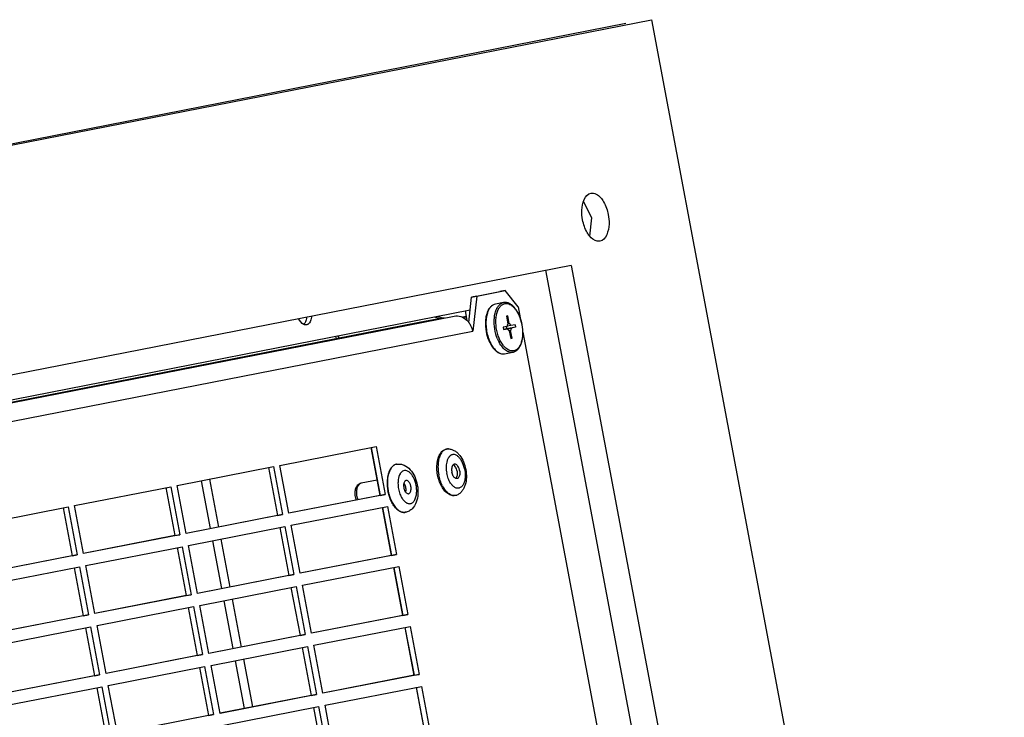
# Paper-space layout '45651_1_3' of a CAD drawing. Header units: millimetres. Extents: x -231 to 594, y 0 to 420.
# Tile 27 of 247: x -142 to -110, y 316 to 339. Entities that reach past the tile are written whole.
import ezdxf

# ---------------------------------------------------------------- set-up
doc = ezdxf.new("R2010")
doc.units = ezdxf.units.MM
doc.header["$LTSCALE"] = 32.67
doc.layers.get('0').update_dxf_attribs({"linetype": 'CONTINUOUS'})
doc.layers.add('02___PRT_ALL_AXES', color=7, linetype='CONTINUOUS')
doc.layers.add('02__ASM_ALL_AXES', color=7, linetype='CONTINUOUS')

psp = doc.layouts.new('45651_1_3')

# ---------------------------------------------------------------- linework, layer by layer
at = {"color": 7, "linetype": 'CONTINUOUS'}
for p, q in [((-169.226, 329.134), (-121.359, 338.511)), ((-121.359, 338.511), (-79.434, 115.458)), ((-123.31, 332.023), (-123.591, 332.553)), ((-123.38, 331.416), (-123.31, 332.023)), ((-123.99, 330.457), (-163.862, 322.646)), ((-123.99, 330.457), (-114.935, 282.28)), ((-127.087, 329.45), (-126.159, 329.632)), ((-126.159, 329.632), (-126.325, 329.601)), ((-125.732, 329.104), (-126.159, 329.632)), ((-127.087, 329.45), (-127.253, 329.42)), ((-127.087, 329.45), (-127.218, 328.304)), ((-126.475, 329.191), (-126.477, 329.19)), ((-126.475, 329.191), (-126.477, 329.19)), ((-126.205, 329.241), (-126.475, 329.191)), ((-126.207, 329.24), (-126.205, 329.241)), ((-127.469, 328.972), (-127.41, 328.659)), ((-125.732, 329.104), (-125.665, 328.746)), ((-128.973, 328.586), (-161.814, 322.153)), ((-161.809, 322.144), (-127.827, 328.801)), ((-128.159, 328.74), (-128.973, 328.586)), ((-128.368, 328.794), (-128.189, 328.734)), ((-127.433, 328.782), (-127.556, 328.759)), ((-127.481, 328.771), (-127.487, 328.721)), ((-126.068, 328.803), (-126.111, 328.795)), ((-126.111, 328.795), (-126.064, 328.543)), ((-126.021, 328.552), (-126.068, 328.803)), ((-126.064, 328.544), (-126.021, 328.552)), ((-125.832, 328.512), (-125.967, 328.485)), ((-125.832, 328.512), (-125.817, 328.43)), ((-161.514, 321.585), (-127.218, 328.304)), ((-126.09, 328.461), (-126.224, 328.435)), ((-126.224, 328.435), (-126.209, 328.354)), ((-126.21, 328.356), (-125.952, 328.404)), ((-126.104, 328.377), (-126.21, 328.357)), ((-126.075, 328.38), (-126.209, 328.354)), ((-126.075, 328.38), (-126.209, 328.355)), ((-126.118, 328.456), (-126.104, 328.377)), ((-125.817, 328.43), (-126.104, 328.377)), ((-125.967, 328.485), (-126.09, 328.463)), ((-125.977, 328.322), (-126.021, 328.314)), ((-126.021, 328.313), (-125.974, 328.062)), ((-125.93, 328.071), (-125.977, 328.322)), ((-125.817, 328.43), (-125.952, 328.404)), ((-125.577, 328.276), (-117.087, 283.11)), ((-131.679, 328.056), (-131.708, 328.139)), ((-125.974, 328.062), (-125.93, 328.071)), ((-125.974, 328.063), (-125.93, 328.071)), ((-126.509, 327.723), (-126.508, 327.722)), ((-126.509, 327.723), (-126.508, 327.722)), ((-126.175, 327.562), (-125.904, 327.612)), ((-126.175, 327.562), (-126.174, 327.562)), ((-125.904, 327.612), (-125.901, 327.613)), ((-133.536, 323.907), (-130.38, 324.526)), ((-130.554, 324.493), (-130.258, 322.921)), ((-130.38, 324.526), (-130.084, 322.953)), ((-136.902, 323.248), (-133.746, 323.866)), ((-133.746, 323.866), (-133.451, 322.294)), ((-133.24, 322.335), (-133.536, 323.907)), ((-136.114, 323.402), (-135.819, 321.832)), ((-135.843, 323.455), (-135.548, 321.885)), ((-140.269, 322.588), (-137.113, 323.207)), ((-137.113, 323.207), (-136.817, 321.634)), ((-136.607, 321.675), (-136.902, 323.248)), ((-129.99, 323.076), (-129.989, 323.074)), ((-130.084, 322.953), (-133.24, 322.335)), ((-130.25, 322.922), (-130.084, 322.953)), ((-143.635, 321.929), (-140.479, 322.547)), ((-140.479, 322.547), (-140.184, 320.975)), ((-139.973, 321.016), (-140.269, 322.588)), ((-133.167, 321.942), (-130.011, 322.56)), ((-130.184, 322.528), (-129.889, 320.955)), ((-130.011, 322.56), (-129.715, 320.988)), ((-133.451, 322.294), (-136.607, 321.675)), ((-133.617, 322.263), (-133.451, 322.294)), ((-136.533, 321.282), (-133.377, 321.901)), ((-133.377, 321.901), (-133.081, 320.328)), ((-132.871, 320.369), (-133.167, 321.942)), ((-136.817, 321.634), (-139.973, 321.016)), ((-136.983, 321.604), (-136.817, 321.634)), ((-135.744, 321.437), (-135.449, 319.866)), ((-135.473, 321.49), (-135.178, 319.919)), ((-139.9, 320.623), (-136.743, 321.241)), ((-136.743, 321.241), (-136.448, 319.669)), ((-136.237, 319.71), (-136.533, 321.282)), ((-140.184, 320.975), (-143.34, 320.356)), ((-140.35, 320.944), (-140.184, 320.975)), ((-129.715, 320.988), (-132.871, 320.369)), ((-129.881, 320.957), (-129.715, 320.988)), ((-143.266, 319.963), (-140.11, 320.582)), ((-140.11, 320.582), (-139.814, 319.009)), ((-139.604, 319.05), (-139.9, 320.623)), ((-132.797, 319.976), (-129.641, 320.594)), ((-129.815, 320.562), (-129.519, 318.99)), ((-129.641, 320.594), (-129.346, 319.022)), ((-133.081, 320.328), (-136.237, 319.71)), ((-133.247, 320.297), (-133.081, 320.328)), ((-136.164, 319.317), (-133.008, 319.935)), ((-133.008, 319.935), (-132.712, 318.363)), ((-132.502, 318.404), (-132.797, 319.976)), ((-136.448, 319.669), (-139.604, 319.05)), ((-136.614, 319.638), (-136.448, 319.669)), ((-135.375, 319.471), (-135.08, 317.901)), ((-135.104, 319.524), (-134.809, 317.954)), ((-139.53, 318.657), (-136.374, 319.276)), ((-136.374, 319.276), (-136.078, 317.703)), ((-135.868, 317.744), (-136.164, 319.317)), ((-139.814, 319.009), (-142.97, 318.391)), ((-139.98, 318.978), (-139.814, 319.009)), ((-129.346, 319.022), (-132.502, 318.404)), ((-129.512, 318.991), (-129.346, 319.022)), ((-142.897, 317.998), (-139.74, 318.616)), ((-139.74, 318.616), (-139.445, 317.044)), ((-139.234, 317.085), (-139.53, 318.657)), ((-132.428, 318.011), (-129.272, 318.629)), ((-129.446, 318.597), (-129.15, 317.024)), ((-129.272, 318.629), (-128.976, 317.056)), ((-132.712, 318.363), (-135.868, 317.744)), ((-132.878, 318.332), (-132.712, 318.363)), ((-135.794, 317.351), (-132.638, 317.969)), ((-132.638, 317.969), (-132.343, 316.397)), ((-132.132, 316.438), (-132.428, 318.011)), ((-136.078, 317.703), (-139.234, 317.085)), ((-136.244, 317.672), (-136.078, 317.703)), ((-134.735, 317.559), (-134.439, 315.988)), ((-139.161, 316.692), (-136.005, 317.31)), ((-136.005, 317.31), (-135.709, 315.738)), ((-135.499, 315.779), (-135.794, 317.351)), ((-135.005, 317.506), (-134.71, 315.935)), ((-139.445, 317.044), (-142.601, 316.425)), ((-139.611, 317.013), (-139.445, 317.044)), ((-128.976, 317.056), (-132.132, 316.438)), ((-129.142, 317.026), (-128.976, 317.056)), ((-142.527, 316.032), (-139.371, 316.65)), ((-139.371, 316.65), (-139.075, 315.078)), ((-138.865, 315.119), (-139.161, 316.692)), ((-132.058, 316.045), (-128.902, 316.663)), ((-129.076, 316.631), (-128.781, 315.059)), ((-128.902, 316.663), (-128.607, 315.091)), ((-132.343, 316.397), (-135.499, 315.779)), ((-132.509, 316.366), (-132.343, 316.397)), ((-135.425, 315.386), (-132.269, 316.004)), ((-132.269, 316.004), (-131.973, 314.431)), ((-131.763, 314.473), (-132.058, 316.045)), ((-135.709, 315.738), (-138.865, 315.119)), ((-135.875, 315.707), (-135.709, 315.738))]:
    psp.add_line(p, q, dxfattribs=at)
at = {"color": 3, "linetype": 'CONTINUOUS'}
for p, q in [((-120.449, 307.048), (-124.821, 330.304)), ((-127.253, 329.42), (-126.325, 329.601)), ((-127.348, 328.588), (-127.253, 329.42)), ((-161.857, 322.233), (-127.303, 329.002)), ((-128.473, 328.773), (-128.296, 328.714)), ((-131.595, 328.073), (-131.624, 328.156)), ((-130.546, 324.495), (-130.25, 322.922)), ((-133.912, 323.835), (-133.617, 322.263)), ((-137.279, 323.176), (-136.983, 321.604)), ((-130.25, 322.922), (-133.241, 322.337)), ((-140.645, 322.516), (-140.35, 320.944)), ((-130.177, 322.529), (-129.881, 320.957)), ((-133.617, 322.263), (-136.607, 321.677)), ((-133.543, 321.87), (-133.247, 320.297)), ((-136.983, 321.604), (-139.974, 321.018)), ((-136.909, 321.21), (-136.614, 319.638)), ((-140.35, 320.944), (-143.34, 320.358)), ((-129.881, 320.957), (-132.871, 320.371)), ((-140.276, 320.551), (-139.98, 318.978)), ((-129.807, 320.564), (-129.512, 318.991)), ((-133.247, 320.297), (-136.238, 319.712)), ((-133.174, 319.904), (-132.878, 318.332)), ((-136.614, 319.638), (-139.604, 319.052)), ((-136.54, 319.245), (-136.244, 317.672)), ((-139.98, 318.978), (-142.971, 318.393)), ((-129.512, 318.991), (-132.502, 318.406)), ((-139.906, 318.585), (-139.611, 317.013)), ((-129.438, 318.598), (-129.142, 317.026)), ((-132.878, 318.332), (-135.868, 317.746)), ((-132.804, 317.939), (-132.509, 316.366)), ((-136.244, 317.672), (-139.235, 317.087)), ((-136.171, 317.279), (-135.875, 315.707)), ((-139.611, 317.013), (-142.601, 316.427)), ((-129.142, 317.026), (-132.132, 316.44)), ((-139.537, 316.62), (-139.241, 315.047)), ((-129.068, 316.633), (-128.773, 315.06)), ((-132.509, 316.366), (-135.499, 315.781)), ((-132.435, 315.973), (-132.139, 314.401)), ((-135.875, 315.707), (-138.865, 315.121))]:
    psp.add_line(p, q, dxfattribs=at)
at = {"color": 7, "linetype": 'CONTINUOUS'}
for centre, radius, start, end in [((-126.058, 328.66), 0.734, 159.3958, 160.0116), ((-127.832, 328.222), 0.612, 37.1662, 46.0864), ((-127.871, 328.193), 0.661, 25.9085, 37.1411), ((-125.323, 328.624), 1.193, 173.4959, 175.913), ((-125.361, 328.625), 1.099, 173.406, 173.5223), ((-127.911, 328.174), 0.706, 10.6375, 25.8789), ((-125.885, 328.461), 0.205, 179.5416, 179.9302), ((-125.51, 328.494), 1.282, 202.8977, 203.1761), ((-125.218, 328.542), 1.284, 202.5315, 204.9759), ((-125.307, 328.5), 1.185, 204.9577, 207.8678), ((-125.353, 328.476), 1.134, 207.8783, 208.339), ((-125.343, 328.486), 1.091, 207.5586, 207.8835), ((-129.671, 323.711), 0.236, 106.6599, 111.7961), ((-129.672, 323.715), 0.231, 102.5587, 106.65), ((-129.672, 323.716), 0.23, 100.4698, 102.5549), ((-129.056, 323.356), 0.609, 164.7233, 167.8881), ((-130.857, 323.206), 0.117, 100.5273, 112.5084), ((-128.647, 323.326), 1.021, 190.3783, 190.6452), ((-129.022, 323.15), 0.604, 212.9894, 216.7206), ((-129.465, 322.6), 0.234, 270.4644, 274.7582), ((-129.465, 322.597), 0.231, 274.764, 278.3776), ((-129.465, 322.596), 0.23, 278.3802, 280.4692)]:
    psp.add_arc(centre, radius, start, end, dxfattribs=at)
for points, knots in [([(-126.477, 329.19), (-126.507, 329.185), (-126.565, 329.162), (-126.64, 329.102), (-126.701, 329.019), (-126.732, 328.954), (-126.745, 328.919)], [0, 0, 0, 0, 0.225006, 0.461181, 0.717611, 1, 1, 1, 1]), ([(-126.477, 329.19), (-126.504, 329.185), (-126.559, 329.164), (-126.629, 329.105), (-126.688, 329.022), (-126.718, 328.957), (-126.73, 328.921)], [0, 0, 0, 0, 0.214709, 0.44645, 0.706579, 1, 1, 1, 1]), ([(-126.459, 328.975), (-126.447, 329.01), (-126.418, 329.074), (-126.359, 329.156), (-126.289, 329.214), (-126.234, 329.235), (-126.207, 329.24)], [0, 0, 0, 0, 0.293045, 0.553039, 0.784931, 1, 1, 1, 1]), ([(-126.435, 328.851), (-126.425, 328.897), (-126.4, 328.983), (-126.34, 329.093), (-126.262, 329.172), (-126.198, 329.2), (-126.166, 329.206)], [0, 0, 0, 0, 0.302826, 0.566924, 0.794987, 1, 1, 1, 1]), ([(-125.901, 327.613), (-125.87, 327.619), (-125.807, 327.644), (-125.727, 327.713), (-125.664, 327.807), (-125.617, 327.923), (-125.586, 328.056), (-125.568, 328.255), (-125.59, 328.515), (-125.663, 328.765), (-125.752, 328.944), (-125.828, 329.056), (-125.914, 329.147), (-126.007, 329.211), (-126.106, 329.246), (-126.173, 329.246), (-126.205, 329.241)], [0, 0, 0, 0, 0.046741, 0.096163, 0.150376, 0.21055, 0.276768, 0.348222, 0.500485, 0.652625, 0.723936, 0.789975, 0.849959, 0.904, 0.953304, 1, 1, 1, 1]), ([(-126.166, 329.206), (-126.139, 329.212), (-126.079, 329.212), (-125.991, 329.181), (-125.906, 329.121), (-125.825, 329.036), (-125.753, 328.928), (-125.667, 328.756), (-125.597, 328.516), (-125.575, 328.265), (-125.592, 328.073), (-125.621, 327.946), (-125.664, 327.837), (-125.722, 327.749), (-125.792, 327.687), (-125.848, 327.664), (-125.875, 327.659)], [0, 0, 0, 0, 0.04311, 0.089864, 0.142794, 0.20289, 0.269915, 0.342783, 0.498909, 0.655287, 0.728452, 0.795855, 0.856374, 0.909711, 0.956773, 1, 1, 1, 1]), ([(-127.827, 328.801), (-127.755, 328.815), (-127.596, 328.802), (-127.464, 328.717), (-127.407, 328.663)], [0, 0, 0, 0, 0.484908, 1, 1, 1, 1]), ([(-126.748, 328.911), (-126.764, 328.865), (-126.79, 328.765), (-126.801, 328.662), (-126.803, 328.608)], [0, 0, 0, 0, 0.478331, 1, 1, 1, 1]), ([(-126.76, 328.817), (-126.774, 328.754), (-126.79, 328.619), (-126.782, 328.411), (-126.745, 328.201), (-126.701, 328.065), (-126.674, 328)], [0, 0, 0, 0, 0.234091, 0.486691, 0.746173, 1, 1, 1, 1]), ([(-126.73, 328.921), (-126.733, 328.913), (-126.745, 328.879), (-126.754, 328.844), (-126.76, 328.817)], [0, 0, 0, 0, 0.24207, 1, 1, 1, 1]), ([(-126.508, 328.759), (-126.506, 328.779), (-126.496, 328.852), (-126.478, 328.924), (-126.459, 328.975)], [0, 0, 0, 0, 0.264063, 1, 1, 1, 1]), ([(-126.452, 328.751), (-126.451, 328.759), (-126.447, 328.793), (-126.441, 328.826), (-126.435, 328.851)], [0, 0, 0, 0, 0.255775, 1, 1, 1, 1]), ([(-126.803, 328.608), (-126.807, 328.504), (-126.79, 328.294), (-126.732, 328.092), (-126.691, 327.995)], [0, 0, 0, 0, 0.499717, 1, 1, 1, 1]), ([(-126.404, 328.05), (-126.447, 328.154), (-126.508, 328.372), (-126.521, 328.598), (-126.513, 328.709)], [0, 0, 0, 0, 0.502671, 1, 1, 1, 1]), ([(-126.353, 328.074), (-126.398, 328.181), (-126.457, 328.405), (-126.465, 328.636), (-126.452, 328.749)], [0, 0, 0, 0, 0.50548, 1, 1, 1, 1]), ([(-126.088, 328.487), (-126.089, 328.485), (-126.09, 328.477), (-126.09, 328.469), (-126.09, 328.463)], [0, 0, 0, 0, 0.243443, 1, 1, 1, 1]), ([(-126.064, 328.543), (-126.071, 328.537), (-126.082, 328.519), (-126.087, 328.498), (-126.088, 328.487)], [0, 0, 0, 0, 0.449633, 1, 1, 1, 1]), ([(-125.967, 328.485), (-125.973, 328.501), (-125.986, 328.527), (-126.009, 328.547), (-126.021, 328.552)], [0, 0, 0, 0, 0.560882, 1, 1, 1, 1]), ([(-126.075, 328.38), (-126.069, 328.365), (-126.055, 328.339), (-126.033, 328.318), (-126.021, 328.313)], [0, 0, 0, 0, 0.560882, 1, 1, 1, 1]), ([(-125.977, 328.322), (-125.971, 328.328), (-125.96, 328.347), (-125.955, 328.367), (-125.953, 328.378)], [0, 0, 0, 0, 0.449633, 1, 1, 1, 1]), ([(-125.953, 328.378), (-125.953, 328.38), (-125.952, 328.389), (-125.952, 328.398), (-125.952, 328.404)], [0, 0, 0, 0, 0.243163, 1, 1, 1, 1]), ([(-126.689, 327.99), (-126.685, 327.981), (-126.67, 327.948), (-126.654, 327.916), (-126.641, 327.892)], [0, 0, 0, 0, 0.254182, 1, 1, 1, 1]), ([(-126.674, 328), (-126.67, 327.991), (-126.655, 327.956), (-126.638, 327.921), (-126.625, 327.896)], [0, 0, 0, 0, 0.254494, 1, 1, 1, 1]), ([(-126.641, 327.892), (-126.633, 327.876), (-126.598, 327.815), (-126.557, 327.758), (-126.523, 327.72)], [0, 0, 0, 0, 0.262519, 1, 1, 1, 1]), ([(-126.625, 327.896), (-126.616, 327.88), (-126.582, 327.819), (-126.542, 327.762), (-126.509, 327.723)], [0, 0, 0, 0, 0.263355, 1, 1, 1, 1]), ([(-126.31, 327.981), (-126.314, 327.988), (-126.329, 328.019), (-126.343, 328.05), (-126.353, 328.074)], [0, 0, 0, 0, 0.245677, 1, 1, 1, 1]), ([(-126.106, 327.656), (-126.155, 327.686), (-126.249, 327.772), (-126.319, 327.878), (-126.351, 327.938)], [0, 0, 0, 0, 0.457714, 1, 1, 1, 1]), ([(-126.134, 327.748), (-126.168, 327.777), (-126.232, 327.849), (-126.283, 327.931), (-126.307, 327.975)], [0, 0, 0, 0, 0.47017, 1, 1, 1, 1]), ([(-126.523, 327.72), (-126.518, 327.714), (-126.496, 327.69), (-126.472, 327.668), (-126.454, 327.652)], [0, 0, 0, 0, 0.257872, 1, 1, 1, 1]), ([(-126.508, 327.722), (-126.493, 327.704), (-126.435, 327.643), (-126.364, 327.594), (-126.306, 327.574)], [0, 0, 0, 0, 0.279069, 1, 1, 1, 1]), ([(-126.454, 327.652), (-126.443, 327.643), (-126.399, 327.61), (-126.349, 327.584), (-126.311, 327.572)], [0, 0, 0, 0, 0.264825, 1, 1, 1, 1]), ([(-126.311, 327.572), (-126.289, 327.565), (-126.243, 327.556), (-126.196, 327.558), (-126.174, 327.562)], [0, 0, 0, 0, 0.507009, 1, 1, 1, 1]), ([(-126.306, 327.574), (-126.285, 327.566), (-126.241, 327.557), (-126.196, 327.558), (-126.175, 327.562)], [0, 0, 0, 0, 0.512289, 1, 1, 1, 1]), ([(-125.875, 327.659), (-125.896, 327.655), (-125.94, 327.653), (-126.007, 327.667), (-126.073, 327.699), (-126.114, 327.73), (-126.134, 327.748)], [0, 0, 0, 0, 0.224524, 0.460398, 0.716981, 1, 1, 1, 1]), ([(-125.904, 327.612), (-125.937, 327.606), (-126.009, 327.609), (-126.074, 327.637), (-126.106, 327.656)], [0, 0, 0, 0, 0.474488, 1, 1, 1, 1]), ([(-129.758, 323.93), (-129.791, 323.917), (-129.875, 323.858), (-129.966, 323.7), (-129.997, 323.561), (-130.006, 323.483)], [0, 0, 0, 0, 0.200038, 0.558078, 1, 1, 1, 1]), ([(-129.714, 323.943), (-129.673, 323.95), (-129.588, 323.953), (-129.425, 323.907), (-129.249, 323.769), (-129.107, 323.535), (-129.051, 323.354), (-129.034, 323.259)], [0, 0, 0, 0, 0.118005, 0.235537, 0.472114, 0.726745, 1, 1, 1, 1]), ([(-129.581, 323.653), (-129.588, 323.644), (-129.615, 323.601), (-129.633, 323.554), (-129.643, 323.517)], [0, 0, 0, 0, 0.228986, 1, 1, 1, 1]), ([(-129.072, 323.251), (-129.088, 323.339), (-129.129, 323.466), (-129.216, 323.607), (-129.288, 323.684), (-129.367, 323.731), (-129.449, 323.743), (-129.526, 323.715), (-129.564, 323.676), (-129.581, 323.653)], [0, 0, 0, 0, 0.328763, 0.475301, 0.603023, 0.711274, 0.805346, 0.897176, 1, 1, 1, 1]), ([(-130.006, 323.483), (-130.01, 323.45), (-130.02, 323.315), (-130.009, 323.178), (-129.99, 323.076)], [0, 0, 0, 0, 0.239666, 1, 1, 1, 1]), ([(-129.651, 323.484), (-129.663, 323.43), (-129.673, 323.315), (-129.662, 323.201), (-129.651, 323.142)], [0, 0, 0, 0, 0.480471, 1, 1, 1, 1]), ([(-129.401, 323.411), (-129.409, 323.409), (-129.424, 323.403), (-129.448, 323.382), (-129.469, 323.346), (-129.487, 323.273), (-129.484, 323.212), (-129.477, 323.172)], [0, 0, 0, 0, 0.08644, 0.180423, 0.345171, 0.542014, 1, 1, 1, 1]), ([(-129.411, 323.186), (-129.414, 323.2), (-129.426, 323.251), (-129.448, 323.3), (-129.472, 323.33)], [0, 0, 0, 0, 0.267554, 1, 1, 1, 1]), ([(-129.245, 323.217), (-129.248, 323.231), (-129.255, 323.258), (-129.271, 323.303), (-129.294, 323.348), (-129.326, 323.386), (-129.363, 323.41), (-129.389, 323.413), (-129.401, 323.411)], [0, 0, 0, 0, 0.1589, 0.313515, 0.528361, 0.714434, 0.868622, 1, 1, 1, 1]), ([(-131.062, 322.878), (-131.071, 322.926), (-131.078, 323.021), (-131.056, 323.157), (-131.002, 323.253), (-130.936, 323.303), (-130.898, 323.317), (-130.878, 323.321)], [0, 0, 0, 0, 0.279283, 0.537544, 0.771669, 0.885858, 1, 1, 1, 1]), ([(-130.902, 323.314), (-130.96, 323.29), (-131.006, 323.199), (-131.025, 323.096), (-131.031, 323.004), (-131.025, 322.933), (-131.016, 322.886)], [0, 0, 0, 0, 0.408199, 0.544362, 0.690525, 1, 1, 1, 1]), ([(-129.989, 323.074), (-129.983, 323.04), (-129.954, 322.909), (-129.907, 322.782), (-129.861, 322.694)], [0, 0, 0, 0, 0.258064, 1, 1, 1, 1]), ([(-129.65, 323.138), (-129.639, 323.08), (-129.609, 322.97), (-129.559, 322.866), (-129.529, 322.821)], [0, 0, 0, 0, 0.519453, 1, 1, 1, 1]), ([(-129.506, 322.788), (-129.482, 322.755), (-129.43, 322.699), (-129.348, 322.655), (-129.284, 322.649), (-129.223, 322.66), (-129.152, 322.711), (-129.094, 322.811), (-129.059, 322.941), (-129.05, 323.092), (-129.062, 323.198), (-129.072, 323.251)], [0, 0, 0, 0, 0.127282, 0.231988, 0.278695, 0.324155, 0.420258, 0.535799, 0.6745, 0.832096, 1, 1, 1, 1]), ([(-129.477, 323.172), (-129.474, 323.158), (-129.467, 323.13), (-129.451, 323.086), (-129.428, 323.041), (-129.396, 323.003), (-129.359, 322.979), (-129.333, 322.976), (-129.321, 322.978)], [0, 0, 0, 0, 0.1589, 0.313515, 0.528361, 0.714434, 0.868622, 1, 1, 1, 1]), ([(-129.034, 323.259), (-129.016, 323.163), (-129.002, 322.973), (-129.05, 322.701), (-129.164, 322.507), (-129.301, 322.405), (-129.382, 322.377), (-129.423, 322.369)], [0, 0, 0, 0, 0.273316, 0.528136, 0.76464, 0.88208, 1, 1, 1, 1]), ([(-129.416, 323.029), (-129.412, 323.04), (-129.401, 323.092), (-129.404, 323.146), (-129.411, 323.186)], [0, 0, 0, 0, 0.228113, 1, 1, 1, 1]), ([(-129.321, 322.978), (-129.313, 322.979), (-129.298, 322.986), (-129.274, 323.006), (-129.253, 323.043), (-129.235, 323.115), (-129.238, 323.176), (-129.245, 323.217)], [0, 0, 0, 0, 0.08644, 0.180423, 0.345171, 0.542014, 1, 1, 1, 1]), ([(-131.031, 322.769), (-131.034, 322.778), (-131.047, 322.813), (-131.056, 322.85), (-131.062, 322.878)], [0, 0, 0, 0, 0.247172, 1, 1, 1, 1]), ([(-131.016, 322.886), (-131.014, 322.877), (-131.007, 322.84), (-130.996, 322.804), (-130.987, 322.778)], [0, 0, 0, 0, 0.25236, 1, 1, 1, 1]), ([(-129.861, 322.694), (-129.835, 322.646), (-129.781, 322.558), (-129.683, 322.452), (-129.577, 322.383), (-129.499, 322.365), (-129.464, 322.365)], [0, 0, 0, 0, 0.303998, 0.57148, 0.800762, 1, 1, 1, 1])]:
    psp.add_open_spline(points, degree=3, knots=knots, dxfattribs=at)
at = {"layer": '02___PRT_ALL_AXES', "color": 7, "linetype": 'CONTINUOUS'}
for p, q in [((-129.714, 323.943), (-129.722, 323.941)), ((-130.352, 323.418), (-130.878, 323.321)), ((-129.998, 323.075), (-129.998, 323.072)), ((-129.423, 322.369), (-129.432, 322.368))]:
    psp.add_line(p, q, dxfattribs=at)
for centre, radius, start, end in [((-128.024, 324.219), 0.229, 87.6045, 96.3184), ((-127.373, 323.86), 1.019, 171.6168, 172.4444), ((-127.314, 323.876), 1.042, 171.1914, 173.1153), ((-127.554, 323.899), 0.527, 160.5602, 162.7321), ((-127.533, 323.892), 0.549, 162.7181, 162.8602), ((-127.407, 323.679), 0.643, 213.3555, 213.6393), ((-127.346, 323.711), 1.019, 208.4967, 209.3558), ((-127.285, 323.718), 1.042, 207.8231, 209.7839), ((-127.381, 323.662), 0.931, 209.719, 214.1039), ((-127.483, 323.624), 0.549, 218.0924, 218.2318), ((-127.825, 323.144), 0.229, 285.603, 293.3286)]:
    psp.add_arc(centre, radius, start, end, dxfattribs=at)
for points, knots in [([(-123.618, 331.957), (-123.637, 332.058), (-123.67, 332.351), (-123.551, 332.787), (-123.342, 332.826)], [0, 0, 0, 0, 0.327122, 1, 1, 1, 1]), ([(-123.342, 332.826), (-123.285, 332.836), (-123.101, 332.793), (-122.891, 332.522), (-122.804, 332.268), (-122.776, 332.122)], [0, 0, 0, 0, 0.179229, 0.539121, 1, 1, 1, 1]), ([(-122.776, 332.122), (-122.757, 332.02), (-122.724, 331.727), (-122.843, 331.291), (-123.052, 331.252)], [0, 0, 0, 0, 0.327122, 1, 1, 1, 1]), ([(-123.39, 331.425), (-123.418, 331.459), (-123.527, 331.62), (-123.59, 331.809), (-123.618, 331.957)], [0, 0, 0, 0, 0.226889, 1, 1, 1, 1]), ([(-123.052, 331.252), (-123.079, 331.247), (-123.213, 331.248), (-123.326, 331.345), (-123.39, 331.425)], [0, 0, 0, 0, 0.215629, 1, 1, 1, 1]), ([(-132.701, 328.607), (-132.708, 328.592), (-132.722, 328.563), (-132.742, 328.538), (-132.752, 328.527)], [0, 0, 0, 0, 0.525441, 1, 1, 1, 1]), ([(-128.382, 324.008), (-128.373, 324.069), (-128.352, 324.157), (-128.304, 324.262), (-128.26, 324.328), (-128.209, 324.382), (-128.149, 324.422), (-128.083, 324.445), (-128.037, 324.449), (-128.014, 324.448)], [0, 0, 0, 0, 0.293454, 0.426729, 0.551335, 0.668713, 0.781001, 0.89065, 1, 1, 1, 1]), ([(-128.049, 324.447), (-128.079, 324.444), (-128.141, 324.423), (-128.219, 324.356), (-128.281, 324.26), (-128.309, 324.183), (-128.321, 324.142)], [0, 0, 0, 0, 0.209653, 0.43778, 0.699513, 1, 1, 1, 1]), ([(-128.014, 324.448), (-127.978, 324.447), (-127.906, 324.433), (-127.806, 324.386), (-127.717, 324.318), (-127.612, 324.202), (-127.511, 324.02), (-127.463, 323.858), (-127.448, 323.773)], [0, 0, 0, 0, 0.115106, 0.230381, 0.347402, 0.468285, 0.725615, 1, 1, 1, 1]), ([(-128.37, 323.595), (-128.382, 323.662), (-128.397, 323.795), (-128.392, 323.929), (-128.384, 323.994)], [0, 0, 0, 0, 0.512031, 1, 1, 1, 1]), ([(-128.348, 324.001), (-128.356, 323.936), (-128.36, 323.802), (-128.345, 323.669), (-128.332, 323.601)], [0, 0, 0, 0, 0.487535, 1, 1, 1, 1]), ([(-128.321, 324.142), (-128.323, 324.133), (-128.332, 324.098), (-128.339, 324.062), (-128.344, 324.035)], [0, 0, 0, 0, 0.242721, 1, 1, 1, 1]), ([(-128.07, 324.01), (-128.082, 323.954), (-128.094, 323.833), (-128.082, 323.713), (-128.07, 323.651)], [0, 0, 0, 0, 0.479652, 1, 1, 1, 1]), ([(-128.058, 324.054), (-128.059, 324.051), (-128.063, 324.036), (-128.067, 324.021), (-128.07, 324.01)], [0, 0, 0, 0, 0.245244, 1, 1, 1, 1]), ([(-127.989, 324.19), (-127.995, 324.182), (-128.021, 324.147), (-128.04, 324.106), (-128.051, 324.075)], [0, 0, 0, 0, 0.230607, 1, 1, 1, 1]), ([(-127.481, 323.766), (-127.49, 323.812), (-127.512, 323.899), (-127.561, 324.02), (-127.614, 324.108), (-127.663, 324.166), (-127.71, 324.211), (-127.772, 324.251), (-127.841, 324.266), (-127.892, 324.258), (-127.94, 324.238), (-127.971, 324.211), (-127.989, 324.19)], [0, 0, 0, 0, 0.167954, 0.328507, 0.475362, 0.542268, 0.604354, 0.714052, 0.808981, 0.854361, 0.90039, 1, 1, 1, 1]), ([(-129.722, 323.941), (-129.76, 323.934), (-129.837, 323.898), (-129.924, 323.794), (-129.986, 323.65), (-130.008, 323.54), (-130.015, 323.481)], [0, 0, 0, 0, 0.197361, 0.423026, 0.690739, 1, 1, 1, 1]), ([(-127.945, 323.325), (-127.975, 323.372), (-128.027, 323.478), (-128.059, 323.591), (-128.07, 323.651)], [0, 0, 0, 0, 0.480096, 1, 1, 1, 1]), ([(-127.481, 323.766), (-127.471, 323.713), (-127.459, 323.607), (-127.468, 323.455), (-127.497, 323.34), (-127.534, 323.265), (-127.567, 323.221), (-127.604, 323.187), (-127.645, 323.164), (-127.69, 323.154), (-127.736, 323.157), (-127.783, 323.172), (-127.848, 323.209), (-127.89, 323.252), (-127.915, 323.284)], [0, 0, 0, 0, 0.167877, 0.325718, 0.465092, 0.526429, 0.582068, 0.63269, 0.679694, 0.725159, 0.771502, 0.820945, 0.875089, 1, 1, 1, 1]), ([(-127.819, 323.945), (-127.828, 323.943), (-127.845, 323.937), (-127.871, 323.914), (-127.893, 323.874), (-127.908, 323.817), (-127.911, 323.752), (-127.906, 323.707), (-127.902, 323.684)], [0, 0, 0, 0, 0.086297, 0.180124, 0.344605, 0.541118, 0.763516, 1, 1, 1, 1]), ([(-127.732, 323.473), (-127.74, 323.471), (-127.759, 323.471), (-127.791, 323.483), (-127.826, 323.512), (-127.859, 323.559), (-127.886, 323.618), (-127.898, 323.661), (-127.902, 323.684)], [0, 0, 0, 0, 0.086455, 0.180356, 0.344741, 0.541027, 0.763293, 1, 1, 1, 1]), ([(-127.732, 323.718), (-127.737, 323.742), (-127.749, 323.788), (-127.778, 323.848), (-127.813, 323.896), (-127.843, 323.918), (-127.858, 323.924)], [0, 0, 0, 0, 0.292438, 0.565331, 0.803404, 1, 1, 1, 1]), ([(-127.649, 323.734), (-127.652, 323.749), (-127.66, 323.779), (-127.677, 323.828), (-127.703, 323.876), (-127.738, 323.918), (-127.777, 323.944), (-127.807, 323.947), (-127.819, 323.945)], [0, 0, 0, 0, 0.158945, 0.313496, 0.528369, 0.714435, 0.868623, 1, 1, 1, 1]), ([(-127.732, 323.718), (-127.728, 323.694), (-127.723, 323.647), (-127.727, 323.579), (-127.744, 323.521), (-127.764, 323.49), (-127.776, 323.478)], [0, 0, 0, 0, 0.292114, 0.565122, 0.803402, 1, 1, 1, 1]), ([(-127.448, 323.773), (-127.431, 323.688), (-127.417, 323.518), (-127.446, 323.31), (-127.502, 323.163), (-127.561, 323.066), (-127.638, 322.986), (-127.701, 322.947), (-127.734, 322.933)], [0, 0, 0, 0, 0.274404, 0.531921, 0.652829, 0.769806, 0.884989, 1, 1, 1, 1]), ([(-127.649, 323.734), (-127.647, 323.718), (-127.642, 323.687), (-127.641, 323.635), (-127.647, 323.58), (-127.665, 323.528), (-127.693, 323.489), (-127.719, 323.475), (-127.732, 323.473)], [0, 0, 0, 0, 0.158749, 0.313294, 0.528361, 0.714636, 0.868841, 1, 1, 1, 1]), ([(-130.015, 323.481), (-130.018, 323.449), (-130.029, 323.313), (-130.017, 323.176), (-129.998, 323.075)], [0, 0, 0, 0, 0.239662, 1, 1, 1, 1]), ([(-128.242, 323.225), (-128.272, 323.281), (-128.324, 323.402), (-128.357, 323.529), (-128.37, 323.595)], [0, 0, 0, 0, 0.487967, 1, 1, 1, 1]), ([(-128.206, 323.232), (-128.236, 323.288), (-128.287, 323.409), (-128.32, 323.536), (-128.332, 323.601)], [0, 0, 0, 0, 0.487532, 1, 1, 1, 1]), ([(-129.869, 322.693), (-129.884, 322.721), (-129.941, 322.842), (-129.979, 322.972), (-129.998, 323.072)], [0, 0, 0, 0, 0.239695, 1, 1, 1, 1]), ([(-127.734, 322.933), (-127.755, 322.924), (-127.8, 322.911), (-127.87, 322.91), (-127.94, 322.926), (-128.007, 322.957), (-128.071, 323.003), (-128.153, 323.084), (-128.204, 323.158), (-128.234, 323.212)], [0, 0, 0, 0, 0.10937, 0.219039, 0.331341, 0.448725, 0.573327, 0.706589, 1, 1, 1, 1]), ([(-127.764, 322.923), (-127.779, 322.918), (-127.812, 322.913), (-127.88, 322.917), (-127.97, 322.951), (-128.068, 323.03), (-128.125, 323.1), (-128.151, 323.14)], [0, 0, 0, 0, 0.102606, 0.207224, 0.433443, 0.696231, 1, 1, 1, 1]), ([(-127.916, 323.285), (-127.918, 323.288), (-127.927, 323.3), (-127.936, 323.313), (-127.943, 323.323)], [0, 0, 0, 0, 0.245195, 1, 1, 1, 1]), ([(-129.432, 322.368), (-129.469, 322.361), (-129.554, 322.367), (-129.672, 322.434), (-129.782, 322.545), (-129.841, 322.64), (-129.869, 322.693)], [0, 0, 0, 0, 0.197369, 0.423036, 0.690745, 1, 1, 1, 1])]:
    psp.add_open_spline(points, degree=3, knots=knots, dxfattribs=at)
at = {"layer": '02___PRT_ALL_AXES', "color": 3, "linetype": 'CONTINUOUS'}
for points in [[(-132.756, 328.526), (-132.834, 328.562), (-132.888, 328.643), (-132.925, 328.721)], [(-132.535, 328.638), (-132.552, 328.598), (-132.578, 328.558), (-132.614, 328.534)], [(-132.498, 328.805), (-132.502, 328.748), (-132.513, 328.69), (-132.535, 328.638)]]:
    psp.add_open_spline(points, degree=3, dxfattribs=at)
for points, knots in [([(-132.666, 328.512), (-132.681, 328.509), (-132.712, 328.509), (-132.742, 328.519), (-132.756, 328.526)], [0, 0, 0, 0, 0.48165, 1, 1, 1, 1]), ([(-132.614, 328.534), (-132.622, 328.528), (-132.639, 328.519), (-132.657, 328.514), (-132.666, 328.512)], [0, 0, 0, 0, 0.507731, 1, 1, 1, 1])]:
    psp.add_open_spline(points, degree=3, knots=knots, dxfattribs=at)
at = {"layer": '02___PRT_ALL_AXES', "color": 7, "linetype": 'CONTINUOUS'}
psp.add_open_spline([(-132.666, 328.756), (-132.671, 328.705), (-132.681, 328.654), (-132.701, 328.607)], degree=3, dxfattribs=at)
at = {"layer": '02__ASM_ALL_AXES', "color": 4, "linetype": 'CONTINUOUS'}
psp.add_line((-170.064, 329.018), (-122.197, 338.395), dxfattribs=at)

doc.saveas('drawing.dxf')
